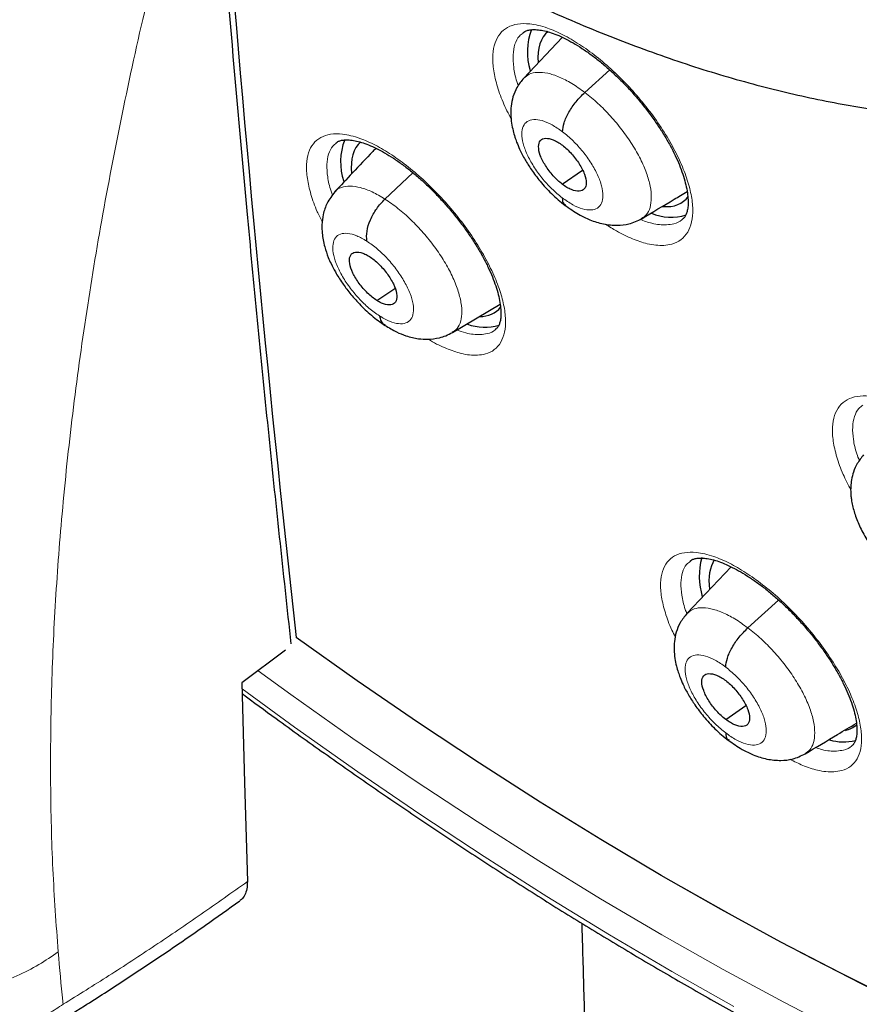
# Model space of a CAD drawing. Header units: millimetres. Extents: x 8 to 2230, y 12 to 2204.
# Tile 117 of 162: x 2052 to 2063, y 809 to 823. Entities that reach past the tile are written whole.
import ezdxf

# ---------------------------------------------------------------- set-up
doc = ezdxf.new("R2010")
doc.units = ezdxf.units.MM

msp = doc.modelspace()

# ---------------------------------------------------------------- linework, layer by layer
at = {"color": 7, "linetype": 'Continuous', "lineweight": 30}
for p, q in [((2059.081, 822.576), (2058.548, 822.012)), ((2059.393, 821.814), (2059.737, 822.126)), ((2056.625, 820.336), (2057.013, 820.7)), ((2059.08, 820.542), (2059.359, 820.736)), ((2056.513, 818.93), (2056.762, 819.097)), ((2057.561, 818.488), (2058.22, 818.882)), ((2061.418, 815.242), (2060.807, 814.596)), ((2061.651, 814.396), (2062.076, 814.781)), ((2055.247, 814.086), (2054.644, 813.636)), ((2061.343, 813.128), (2061.62, 813.321))]:
    msp.add_line(p, q, dxfattribs=at)
at = {"color": 7, "linetype": 'Continuous', "lineweight": 30, "flags": 128}
for points in [[(2064.556, 808.83), (2063.746, 809.211), (2062.93, 809.616), (2062.108, 810.044), (2061.281, 810.495), (2060.45, 810.968), (2059.614, 811.464), (2058.775, 811.982), (2057.933, 812.521), (2057.089, 813.081), (2056.242, 813.662), (2055.395, 814.264)], [(2054.644, 813.636), (2054.682, 812.255), (2054.72, 810.881)]]:
    msp.add_lwpolyline(points, dxfattribs=at)
at = {"color": 252, "linetype": 'Continuous', "lineweight": 0, "flags": 128}
for points in [[(2062.982, 808.779), (2062.147, 809.21), (2061.306, 809.665), (2060.461, 810.143), (2059.611, 810.644), (2058.758, 811.167), (2057.902, 811.712), (2057.043, 812.278), (2056.182, 812.866), (2055.32, 813.475), (2054.872, 813.8)], [(2054.647, 813.551), (2055.374, 813.022), (2056.25, 812.403), (2057.124, 811.806), (2057.997, 811.23), (2058.867, 810.676), (2059.734, 810.145), (2060.598, 809.636), (2061.457, 809.151)], [(2060.735, 810.808), (2061.571, 810.336), (2062.402, 809.886), (2063.227, 809.46), (2064.047, 809.057)]]:
    msp.add_lwpolyline(points, dxfattribs=at)
at = {"color": 7, "linetype": 'Continuous', "lineweight": 30}
for centre, radius, start, end in [((2388.301, 851.134), 334.942, 184.45107, 186.31984), ((2059.486, 822.374), 0.889, 159.4396, 196.9228), ((2056.878, 820.85), 0.867, 159.2122, 198.1679), ((2060.589, 820.782), 0.698, 246.7572, 287.3176), ((2058.007, 819.232), 0.672, 249.0828, 287.1855), ((2061.951, 815.111), 0.974, 164.6219, 196.8982), ((2062.977, 813.492), 0.676, 253.1709, 283.9125)]:
    msp.add_arc(centre, radius, start, end, dxfattribs=at)
for centre, major_axis, ratio, start_param, end_param in [((2059.825, 821.484), (-0.938, 1.177), 0.456569, 0.007795, 0.585945), ((2057.238, 819.961), (-0.937, 1.176), 0.457363, 0.025278, 0.594546), ((2059.825, 821.484), (-0.938, 1.177), 0.456569, 2.73367, 3.270886), ((2057.238, 819.961), (-0.937, 1.176), 0.457363, 2.791755, 3.247856), ((2062.199, 814.229), (-0.943, 1.187), 0.456545, 0.151882, 0.634335), ((2062.199, 814.229), (-0.943, 1.187), 0.456545, 2.920953, 3.169892)]:
    msp.add_ellipse(centre, major_axis=major_axis, ratio=ratio, start_param=start_param, end_param=end_param, dxfattribs=at)
for points, knots in [([(2091.276, 812.468), (2091.352, 812.528), (2091.502, 812.645), (2091.705, 812.812), (2091.885, 812.965), (2092.042, 813.104), (2092.188, 813.238), (2092.321, 813.363), (2092.441, 813.48), (2092.551, 813.59), (2092.662, 813.704), (2092.779, 813.827), (2092.894, 813.952), (2093.001, 814.072), (2093.099, 814.184), (2093.186, 814.287), (2093.287, 814.409), (2093.4, 814.548), (2093.526, 814.711), (2093.649, 814.875), (2093.771, 815.044), (2093.892, 815.217), (2094.011, 815.395), (2094.127, 815.575), (2094.24, 815.757), (2094.349, 815.941), (2094.46, 816.134), (2094.574, 816.343), (2094.696, 816.575), (2094.824, 816.835), (2094.97, 817.145), (2095.122, 817.496), (2095.273, 817.872), (2095.406, 818.233), (2095.521, 818.574), (2095.62, 818.888), (2095.686, 819.115), (2095.729, 819.269), (2095.757, 819.368), (2095.789, 819.488), (2095.825, 819.631), (2095.91, 819.976), (2096.028, 820.513), (2096.139, 821.146), (2096.215, 821.669), (2096.266, 822.082), (2096.308, 822.485), (2096.342, 822.879), (2096.367, 823.258), (2096.386, 823.613), (2096.398, 823.936), (2096.406, 824.224), (2096.409, 824.477), (2096.411, 824.692), (2096.41, 824.87), (2096.409, 824.998), (2096.408, 825.083), (2096.408, 825.142), (2096.406, 825.211), (2096.405, 825.304), (2096.402, 825.428), (2096.398, 825.582), (2096.392, 825.76), (2096.381, 826.036), (2096.362, 826.412), (2096.329, 826.899), (2096.286, 827.425), (2096.23, 827.991), (2096.16, 828.586), (2096.064, 829.307), (2095.935, 830.135), (2095.767, 831.063), (2095.589, 831.937), (2095.406, 832.757), (2095.22, 833.522), (2095.028, 834.264), (2094.83, 834.982), (2094.625, 835.685), (2094.371, 836.513), (2094.055, 837.486), (2093.661, 838.619), (2093.227, 839.789), (2092.752, 840.996), (2092.273, 842.149), (2091.796, 843.24), (2091.33, 844.265), (2090.836, 845.308), (2090.322, 846.354), (2089.749, 847.478), (2089.121, 848.665), (2088.436, 849.908), (2087.749, 851.11), (2087.062, 852.269), (2086.426, 853.31), (2085.843, 854.237), (2085.315, 855.058), (2084.778, 855.874), (2084.22, 856.705), (2083.615, 857.586), (2082.957, 858.521), (2082.243, 859.509), (2081.485, 860.532), (2080.682, 861.588), (2079.831, 862.676), (2079.035, 863.665), (2078.304, 864.552), (2077.649, 865.331), (2076.971, 866.121), (2076.271, 866.92), (2075.557, 867.717), (2074.843, 868.497), (2074.085, 869.308), (2073.293, 870.136), (2072.472, 870.973), (2071.689, 871.753), (2070.946, 872.476), (2070.244, 873.145), (2069.584, 873.761), (2069.039, 874.26), (2068.599, 874.657), (2068.26, 874.959), (2067.949, 875.234), (2067.674, 875.475), (2067.46, 875.661), (2067.3, 875.799), (2067.182, 875.9), (2067.058, 876.007), (2066.905, 876.138), (2066.708, 876.305), (2066.474, 876.502), (2066.207, 876.726), (2065.908, 876.973), (2065.577, 877.245), (2065.229, 877.528), (2064.878, 877.81), (2064.389, 878.198), (2063.775, 878.676), (2063.072, 879.211), (2062.437, 879.682), (2061.852, 880.108), (2061.265, 880.526), (2060.651, 880.955), (2059.998, 881.399), (2059.309, 881.857), (2058.593, 882.318), (2057.876, 882.767), (2057.181, 883.187), (2056.717, 883.462), (2056.485, 883.594), (2056.471, 883.602)], [0, 0, 0, 0, 0.0042077, 0.0082656, 0.0121942, 0.0159248, 0.0192828, 0.0222635, 0.025087, 0.0274445, 0.0301951, 0.0333074, 0.0363414, 0.0391559, 0.0417511, 0.0441273, 0.0462845, 0.0500415, 0.0536049, 0.057244, 0.060959, 0.0647457, 0.0685605, 0.0723922, 0.0762278, 0.0800446, 0.0838669, 0.0880517, 0.0927157, 0.0978595, 0.1034175, 0.1108565, 0.1178811, 0.1244908, 0.1306551, 0.136254, 0.141145, 0.1425561, 0.1442438, 0.1463224, 0.1487919, 0.151607, 0.164055, 0.1758629, 0.1825868, 0.189083, 0.1953511, 0.2013911, 0.2071965, 0.2125514, 0.217349, 0.2215892, 0.2252718, 0.2283967, 0.2309638, 0.232973, 0.2338958, 0.2346271, 0.2355301, 0.2368686, 0.2386424, 0.2408517, 0.2434653, 0.2462327, 0.2525492, 0.25933, 0.266575, 0.274284, 0.28244, 0.2906031, 0.303052, 0.3150371, 0.3265577, 0.3364509, 0.3459731, 0.3551243, 0.3639047, 0.3723252, 0.3807252, 0.3938239, 0.4072503, 0.4210066, 0.4350949, 0.4495177, 0.4610865, 0.4728647, 0.4848539, 0.4969042, 0.50868, 0.5232519, 0.5373587, 0.5509994, 0.5641721, 0.5768748, 0.586525, 0.5958834, 0.6050539, 0.614582, 0.6245464, 0.6355915, 0.6471277, 0.6591551, 0.6716742, 0.6846853, 0.6981888, 0.707561, 0.7171571, 0.7269774, 0.7370222, 0.7472853, 0.7573912, 0.7671239, 0.7789713, 0.7902141, 0.8008515, 0.8108829, 0.8203077, 0.8291254, 0.8373355, 0.8420902, 0.8466142, 0.8507949, 0.8544312, 0.8575189, 0.8592433, 0.8607325, 0.8621693, 0.8641563, 0.8667408, 0.8699231, 0.8733271, 0.8772235, 0.8816128, 0.8862861, 0.890855, 0.8953109, 0.9053658, 0.9147908, 0.9226729, 0.9300628, 0.9375455, 0.9454494, 0.9539496, 0.9628899, 0.9722711, 0.9818121, 0.9908807, 0.9994521, 1, 1, 1, 1]), ([(2048.207, 876.227), (2048.32, 876.162), (2048.646, 875.972), (2049.188, 875.649), (2049.833, 875.253), (2050.481, 874.844), (2051.13, 874.422), (2051.781, 873.987), (2052.433, 873.54), (2053.086, 873.081), (2053.74, 872.61), (2054.394, 872.127), (2055.048, 871.633), (2055.702, 871.127), (2056.356, 870.61), (2057.008, 870.082), (2057.66, 869.543), (2058.311, 868.993), (2058.96, 868.433), (2059.608, 867.863), (2060.253, 867.283), (2060.896, 866.694), (2061.537, 866.095), (2062.175, 865.487), (2062.81, 864.87), (2063.441, 864.244), (2064.069, 863.61), (2064.693, 862.967), (2065.312, 862.317), (2065.928, 861.659), (2066.539, 860.993), (2067.145, 860.321), (2067.746, 859.642), (2068.341, 858.956), (2068.931, 858.264), (2069.515, 857.565), (2070.093, 856.862), (2070.665, 856.152), (2071.23, 855.438), (2071.788, 854.718), (2072.34, 853.995), (2072.884, 853.266), (2073.42, 852.534), (2073.949, 851.799), (2074.471, 851.059), (2074.984, 850.317), (2075.488, 849.572), (2075.985, 848.825), (2076.472, 848.075), (2076.951, 847.324), (2077.42, 846.571), (2077.881, 845.816), (2078.331, 845.061), (2078.773, 844.305), (2079.204, 843.549), (2079.625, 842.793), (2080.036, 842.037), (2080.437, 841.282), (2080.827, 840.528), (2081.207, 839.775), (2081.576, 839.023), (2081.933, 838.274), (2082.28, 837.526), (2082.616, 836.781), (2082.94, 836.039), (2083.252, 835.3), (2083.553, 834.564), (2083.843, 833.832), (2084.12, 833.104), (2084.385, 832.381), (2084.639, 831.662), (2084.88, 830.947), (2085.109, 830.238), (2085.325, 829.535), (2085.53, 828.837), (2085.721, 828.145), (2085.9, 827.46), (2086.067, 826.781), (2086.221, 826.11), (2086.362, 825.445), (2086.49, 824.788), (2086.605, 824.139), (2086.708, 823.497), (2086.798, 822.864), (2086.874, 822.24), (2086.938, 821.624), (2086.989, 821.018), (2087.027, 820.42), (2087.052, 819.832), (2087.064, 819.254), (2087.064, 818.686), (2087.05, 818.128), (2087.024, 817.581), (2086.984, 817.044), (2086.932, 816.518), (2086.867, 816.004), (2086.79, 815.5), (2086.699, 815.008), (2086.597, 814.527), (2086.481, 814.058), (2086.353, 813.601), (2086.213, 813.156), (2086.06, 812.723), (2085.895, 812.303), (2085.717, 811.895), (2085.527, 811.499), (2085.325, 811.116), (2085.11, 810.746), (2084.884, 810.389), (2084.645, 810.045), (2084.394, 809.715), (2084.13, 809.397), (2083.856, 809.093), (2083.568, 808.804), (2083.361, 808.608), (2083.248, 808.512), (2083.237, 808.504)], [0, 0, 0, 0, 0.004666, 0.013525, 0.022386, 0.031248, 0.040111, 0.048976, 0.057841, 0.066707, 0.075574, 0.084443, 0.093312, 0.102182, 0.111052, 0.119924, 0.128796, 0.137669, 0.146543, 0.155417, 0.164292, 0.173167, 0.182043, 0.19092, 0.199797, 0.208674, 0.217552, 0.22643, 0.235308, 0.244187, 0.253065, 0.261944, 0.270824, 0.279703, 0.288583, 0.297462, 0.306342, 0.315222, 0.324102, 0.332981, 0.341861, 0.350741, 0.35962, 0.3685, 0.377379, 0.386258, 0.395137, 0.404015, 0.412893, 0.421771, 0.430649, 0.439526, 0.448402, 0.457279, 0.466154, 0.47503, 0.483904, 0.492778, 0.501652, 0.510525, 0.519397, 0.528268, 0.537138, 0.546008, 0.554877, 0.563745, 0.572611, 0.581477, 0.590342, 0.599206, 0.608069, 0.61693, 0.62579, 0.634649, 0.643507, 0.652364, 0.661219, 0.670073, 0.678925, 0.687776, 0.696626, 0.705475, 0.714322, 0.723168, 0.732013, 0.740858, 0.749701, 0.758543, 0.767386, 0.776228, 0.78507, 0.793912, 0.802755, 0.8116, 0.820446, 0.829295, 0.838147, 0.847003, 0.855864, 0.864731, 0.873605, 0.882487, 0.891378, 0.90028, 0.909194, 0.918121, 0.927061, 0.936017, 0.944988, 0.953975, 0.962977, 0.971994, 0.981025, 0.990068, 0.99912, 1, 1, 1, 1]), ([(2047.973, 809.874), (2048.003, 810.327), (2048.062, 811.232), (2048.22, 812.642), (2048.429, 814.09), (2048.693, 815.576), (2049.011, 817.096), (2049.374, 818.62), (2049.779, 820.142), (2050.222, 821.662), (2050.713, 823.207), (2051.245, 824.775), (2051.638, 825.837), (2051.834, 826.367)], [0, 0, 0, 0, 0.093412, 0.186868, 0.280295, 0.373737, 0.467128, 0.560377, 0.64822, 0.736091, 0.824087, 0.912127, 1, 1, 1, 1]), ([(2054.278, 825.564), (2054.309, 825.542), (2054.506, 825.406), (2054.867, 825.167), (2055.362, 824.849), (2055.855, 824.544), (2056.348, 824.252), (2056.839, 823.973), (2057.328, 823.708), (2057.816, 823.456), (2058.301, 823.218), (2058.783, 822.994), (2059.262, 822.785), (2059.738, 822.59), (2060.211, 822.41), (2060.68, 822.244), (2061.145, 822.094), (2061.605, 821.96), (2062.06, 821.84), (2062.51, 821.737), (2062.955, 821.649), (2063.394, 821.578), (2063.826, 821.523), (2064.252, 821.485), (2064.67, 821.463), (2065.08, 821.457), (2065.483, 821.468), (2065.876, 821.496), (2066.261, 821.54), (2066.636, 821.601), (2067, 821.678), (2067.355, 821.771), (2067.699, 821.88), (2068.031, 822.004), (2068.353, 822.144), (2068.663, 822.298), (2068.962, 822.467), (2069.248, 822.652), (2069.443, 822.788), (2069.54, 822.866), (2069.549, 822.873)], [0, 0, 0, 0, 0.005284, 0.033166, 0.061067, 0.088989, 0.116932, 0.144897, 0.172885, 0.200896, 0.228931, 0.256989, 0.28507, 0.313174, 0.341297, 0.369439, 0.397596, 0.425762, 0.453931, 0.482094, 0.51024, 0.538356, 0.566429, 0.594441, 0.622374, 0.65021, 0.677926, 0.705503, 0.732923, 0.760169, 0.78723, 0.814097, 0.84077, 0.867254, 0.893559, 0.919702, 0.945706, 0.971598, 0.997409, 1, 1, 1, 1]), ([(2054.294, 825.08), (2054.36, 824.259), (2054.491, 822.616), (2054.728, 819.971), (2055, 817.152), (2055.215, 815.163), (2055.323, 814.173)], [0, 0, 0, 0, 0.223343, 0.446693, 0.724658, 1, 1, 1, 1]), ([(2058.536, 822.639), (2058.544, 822.645), (2058.562, 822.66), (2058.602, 822.674), (2058.657, 822.684), (2058.727, 822.684), (2058.81, 822.673), (2058.902, 822.649), (2059.004, 822.613), (2059.114, 822.563), (2059.23, 822.501), (2059.353, 822.425), (2059.48, 822.337), (2059.608, 822.238), (2059.736, 822.128), (2059.862, 822.01), (2059.985, 821.885), (2060.103, 821.753), (2060.216, 821.616), (2060.324, 821.473), (2060.423, 821.329), (2060.514, 821.185), (2060.593, 821.044), (2060.661, 820.907), (2060.716, 820.776), (2060.761, 820.65), (2060.793, 820.531), (2060.815, 820.421), (2060.824, 820.324), (2060.823, 820.242), (2060.813, 820.175), (2060.797, 820.126), (2060.775, 820.088), (2060.76, 820.067), (2060.746, 820.058), (2060.744, 820.057)], [0, 0, 0, 0, 0.028217, 0.0605, 0.090459, 0.12237, 0.153014, 0.183149, 0.212909, 0.243047, 0.273784, 0.305013, 0.336586, 0.368344, 0.400124, 0.431755, 0.463033, 0.494531, 0.526405, 0.558516, 0.590682, 0.622661, 0.654273, 0.685367, 0.716106, 0.747142, 0.778395, 0.80957, 0.840358, 0.870551, 0.90011, 0.929369, 0.959729, 0.994642, 1, 1, 1, 1]), ([(2058.547, 822.012), (2058.513, 821.97), (2058.449, 821.892), (2058.396, 821.757), (2058.37, 821.63), (2058.365, 821.507), (2058.376, 821.393), (2058.397, 821.288), (2058.422, 821.2), (2058.452, 821.115), (2058.495, 821.012), (2058.562, 820.883), (2058.657, 820.734), (2058.778, 820.573), (2058.905, 820.434), (2059.023, 820.324), (2059.087, 820.273), (2059.12, 820.247)], [0, 0, 0, 0, 0.083142, 0.157461, 0.223049, 0.280239, 0.344501, 0.398011, 0.442217, 0.479123, 0.532771, 0.611661, 0.68738, 0.777295, 0.881319, 0.938772, 1, 1, 1, 1]), ([(2059.084, 821.269), (2059.088, 821.309), (2059.098, 821.388), (2059.168, 821.538), (2059.269, 821.69), (2059.352, 821.772), (2059.393, 821.814)], [0, 0, 0, 0, 0.251289, 0.500729, 0.749426, 1, 1, 1, 1]), ([(2055.952, 821.116), (2055.958, 821.121), (2055.974, 821.134), (2056.01, 821.148), (2056.062, 821.157), (2056.128, 821.158), (2056.209, 821.147), (2056.299, 821.124), (2056.398, 821.088), (2056.506, 821.039), (2056.621, 820.978), (2056.742, 820.903), (2056.868, 820.816), (2056.995, 820.717), (2057.123, 820.608), (2057.249, 820.49), (2057.372, 820.365), (2057.49, 820.234), (2057.604, 820.097), (2057.713, 819.955), (2057.814, 819.811), (2057.906, 819.667), (2057.987, 819.526), (2058.056, 819.389), (2058.114, 819.257), (2058.161, 819.131), (2058.196, 819.012), (2058.219, 818.902), (2058.231, 818.804), (2058.232, 818.72), (2058.224, 818.653), (2058.21, 818.603), (2058.191, 818.566), (2058.175, 818.544), (2058.161, 818.536), (2058.158, 818.533)], [0, 0, 0, 0, 0.025505, 0.057839, 0.087728, 0.119583, 0.150102, 0.180131, 0.209775, 0.239774, 0.2704, 0.301542, 0.333051, 0.364765, 0.396518, 0.428144, 0.459394, 0.490819, 0.522633, 0.554704, 0.58686, 0.618852, 0.650496, 0.681635, 0.712329, 0.743314, 0.774537, 0.805708, 0.836504, 0.866692, 0.89619, 0.925244, 0.954944, 0.988864, 1, 1, 1, 1]), ([(2059.08, 820.542), (2059.059, 820.559), (2059.016, 820.594), (2058.933, 820.679), (2058.843, 820.799), (2058.768, 820.944), (2058.744, 821.069), (2058.769, 821.155), (2058.844, 821.187), (2058.935, 821.168), (2059.018, 821.127), (2059.061, 821.097), (2059.083, 821.081)], [0, 0, 0, 0, 0.062836, 0.125532, 0.250815, 0.375524, 0.50001, 0.624487, 0.749188, 0.874471, 0.937166, 1, 1, 1, 1]), ([(2059.083, 821.081), (2059.104, 821.064), (2059.147, 821.029), (2059.23, 820.943), (2059.32, 820.824), (2059.395, 820.678), (2059.419, 820.554), (2059.394, 820.468), (2059.319, 820.436), (2059.228, 820.455), (2059.145, 820.495), (2059.102, 820.526), (2059.08, 820.542)], [0, 0, 0, 0, 0.062836, 0.125531, 0.250814, 0.375523, 0.500009, 0.624486, 0.749188, 0.874471, 0.937166, 1, 1, 1, 1]), ([(2056.5, 821.04), (2056.486, 821.025), (2056.377, 820.909), (2056.184, 820.707), (2056.011, 820.524), (2055.929, 820.437)], [0, 0, 0, 0, 0.07096, 0.559491, 1, 1, 1, 1]), ([(2055.933, 820.436), (2055.894, 820.386), (2055.82, 820.292), (2055.768, 820.131), (2055.75, 819.988), (2055.755, 819.839), (2055.783, 819.69), (2055.831, 819.547), (2055.883, 819.43), (2055.944, 819.313), (2056.03, 819.176), (2056.142, 819.026), (2056.276, 818.873), (2056.411, 818.746), (2056.532, 818.648), (2056.597, 818.606), (2056.63, 818.584)], [0, 0, 0, 0, 0.093201, 0.173787, 0.241826, 0.298175, 0.388322, 0.459714, 0.501229, 0.559298, 0.637699, 0.710073, 0.794336, 0.890697, 0.943656, 1, 1, 1, 1]), ([(2060.18, 820.064), (2060.331, 820.154), (2060.542, 820.281), (2060.749, 820.405), (2060.809, 820.441)], [0, 0, 0, 0, 0.709928, 1, 1, 1, 1]), ([(2056.374, 819.753), (2056.372, 819.798), (2056.367, 819.886), (2056.418, 820.048), (2056.506, 820.209), (2056.585, 820.294), (2056.625, 820.336)], [0, 0, 0, 0, 0.251718, 0.50092, 0.749289, 1, 1, 1, 1]), ([(2059.08, 820.354), (2059.082, 820.319), (2059.086, 820.273), (2059.118, 820.259), (2059.126, 820.255)], [0, 0, 0, 0, 0.746848, 1, 1, 1, 1]), ([(2059.117, 820.253), (2059.18, 820.208), (2059.293, 820.127), (2059.474, 820.041), (2059.642, 819.987), (2059.834, 819.967), (2060.019, 819.987), (2060.124, 820.037), (2060.183, 820.065)], [0, 0, 0, 0, 0.184527, 0.333805, 0.512496, 0.681134, 0.821299, 1, 1, 1, 1]), ([(2056.513, 818.93), (2056.491, 818.945), (2056.449, 818.975), (2056.363, 819.052), (2056.265, 819.166), (2056.174, 819.313), (2056.129, 819.448), (2056.134, 819.551), (2056.19, 819.604), (2056.27, 819.604), (2056.347, 819.578), (2056.389, 819.553), (2056.41, 819.54)], [0, 0, 0, 0, 0.062835, 0.125528, 0.250809, 0.375517, 0.500001, 0.624484, 0.749192, 0.874472, 0.937165, 1, 1, 1, 1]), ([(2056.41, 819.54), (2056.431, 819.526), (2056.474, 819.496), (2056.56, 819.419), (2056.658, 819.305), (2056.749, 819.158), (2056.794, 819.023), (2056.789, 818.919), (2056.732, 818.866), (2056.653, 818.867), (2056.576, 818.893), (2056.534, 818.918), (2056.513, 818.93)], [0, 0, 0, 0, 0.062835, 0.125528, 0.250808, 0.375516, 0.5, 0.624483, 0.749191, 0.874472, 0.937165, 1, 1, 1, 1]), ([(2056.549, 818.718), (2056.559, 818.678), (2056.574, 818.621), (2056.617, 818.599), (2056.63, 818.593)], [0, 0, 0, 0, 0.685277, 1, 1, 1, 1]), ([(2056.626, 818.586), (2056.679, 818.554), (2056.774, 818.497), (2056.9, 818.446), (2057.001, 818.417), (2057.105, 818.398), (2057.232, 818.391), (2057.359, 818.407), (2057.474, 818.442), (2057.532, 818.473), (2057.562, 818.489)], [0, 0, 0, 0, 0.176733, 0.312318, 0.405245, 0.488856, 0.614706, 0.784742, 0.886792, 1, 1, 1, 1]), ([(2063.253, 816.792), (2063.222, 816.754), (2063.164, 816.683), (2063.112, 816.563), (2063.084, 816.455), (2063.073, 816.357), (2063.073, 816.276), (2063.079, 816.208), (2063.092, 816.113), (2063.125, 815.982), (2063.181, 815.838), (2063.242, 815.715), (2063.302, 815.611), (2063.381, 815.493), (2063.488, 815.356), (2063.628, 815.205), (2063.77, 815.079), (2063.9, 814.982), (2064.009, 814.913), (2064.125, 814.85), (2064.202, 814.822), (2064.241, 814.807)], [0, 0, 0, 0, 0.065753, 0.121682, 0.167992, 0.204978, 0.240364, 0.263259, 0.285333, 0.355029, 0.430616, 0.470714, 0.51412, 0.56688, 0.629974, 0.703949, 0.789627, 0.837192, 0.887996, 0.942176, 1, 1, 1, 1]), ([(2060.851, 815.322), (2060.858, 815.327), (2060.873, 815.34), (2060.908, 815.353), (2060.96, 815.363), (2061.027, 815.365), (2061.107, 815.355), (2061.198, 815.332), (2061.298, 815.298), (2061.406, 815.25), (2061.522, 815.19), (2061.644, 815.116), (2061.771, 815.03), (2061.9, 814.933), (2062.029, 814.825), (2062.157, 814.709), (2062.281, 814.586), (2062.401, 814.456), (2062.517, 814.32), (2062.627, 814.18), (2062.73, 814.037), (2062.823, 813.894), (2062.906, 813.754), (2062.977, 813.618), (2063.037, 813.487), (2063.085, 813.361), (2063.122, 813.243), (2063.146, 813.133), (2063.159, 813.035), (2063.161, 812.952), (2063.154, 812.885), (2063.141, 812.835), (2063.122, 812.798), (2063.106, 812.776), (2063.092, 812.767), (2063.089, 812.764)], [0, 0, 0, 0, 0.02443, 0.056677, 0.086519, 0.118316, 0.148803, 0.17881, 0.208434, 0.238417, 0.26903, 0.300162, 0.331663, 0.363371, 0.395123, 0.426751, 0.458006, 0.489435, 0.521254, 0.553332, 0.585498, 0.617503, 0.649163, 0.680321, 0.711026, 0.742021, 0.773251, 0.804425, 0.835222, 0.86541, 0.894907, 0.923964, 0.953655, 0.987604, 1, 1, 1, 1]), ([(2060.806, 814.595), (2060.773, 814.554), (2060.709, 814.476), (2060.656, 814.341), (2060.631, 814.215), (2060.626, 814.092), (2060.637, 813.978), (2060.658, 813.873), (2060.684, 813.785), (2060.714, 813.7), (2060.758, 813.597), (2060.825, 813.469), (2060.92, 813.32), (2061.041, 813.16), (2061.168, 813.021), (2061.286, 812.911), (2061.35, 812.861), (2061.383, 812.835)], [0, 0, 0, 0, 0.082882, 0.157051, 0.222599, 0.279859, 0.344366, 0.398087, 0.442386, 0.479301, 0.532965, 0.611842, 0.687534, 0.77741, 0.881381, 0.938804, 1, 1, 1, 1]), ([(2061.343, 813.853), (2061.348, 813.893), (2061.357, 813.972), (2061.426, 814.121), (2061.527, 814.273), (2061.61, 814.355), (2061.651, 814.396)], [0, 0, 0, 0, 0.251436, 0.500808, 0.749386, 1, 1, 1, 1]), ([(2061.343, 813.128), (2061.321, 813.145), (2061.278, 813.18), (2061.196, 813.265), (2061.105, 813.385), (2061.03, 813.53), (2061.005, 813.654), (2061.03, 813.74), (2061.105, 813.771), (2061.196, 813.752), (2061.278, 813.712), (2061.322, 813.681), (2061.343, 813.666)], [0, 0, 0, 0, 0.062836, 0.125531, 0.250813, 0.375524, 0.500012, 0.624489, 0.749191, 0.874473, 0.937166, 1, 1, 1, 1]), ([(2061.343, 813.666), (2061.365, 813.648), (2061.408, 813.613), (2061.491, 813.528), (2061.581, 813.409), (2061.656, 813.264), (2061.681, 813.14), (2061.656, 813.054), (2061.581, 813.022), (2061.49, 813.041), (2061.408, 813.082), (2061.365, 813.113), (2061.343, 813.128)], [0, 0, 0, 0, 0.062836, 0.12553, 0.250811, 0.375523, 0.500011, 0.624488, 0.74919, 0.874472, 0.937166, 1, 1, 1, 1]), ([(2054.648, 813.485), (2054.805, 813.369), (2055.184, 813.089), (2055.786, 812.659), (2056.454, 812.191), (2057.122, 811.736), (2057.788, 811.293), (2058.454, 810.863), (2059.118, 810.445), (2059.78, 810.041), (2060.44, 809.649), (2061.099, 809.27), (2061.755, 808.905), (2062.408, 808.553), (2063.058, 808.215), (2063.705, 807.891), (2064.349, 807.58), (2064.989, 807.284), (2065.626, 807.002), (2066.258, 806.734), (2066.886, 806.48), (2067.509, 806.241), (2068.128, 806.016), (2068.741, 805.806), (2069.349, 805.611), (2069.952, 805.431), (2070.549, 805.266), (2071.14, 805.116), (2071.724, 804.981), (2072.302, 804.861), (2072.874, 804.757), (2073.439, 804.668), (2073.996, 804.594), (2074.546, 804.536), (2075.089, 804.493), (2075.623, 804.466), (2076.15, 804.454), (2076.668, 804.458), (2077.177, 804.477), (2077.678, 804.512), (2078.17, 804.563), (2078.652, 804.628), (2079.125, 804.71), (2079.589, 804.807), (2080.042, 804.919), (2080.486, 805.046), (2080.919, 805.189), (2081.341, 805.346), (2081.753, 805.519), (2082.154, 805.706), (2082.544, 805.908), (2082.923, 806.126), (2083.251, 806.33), (2083.448, 806.468), (2083.527, 806.523)], [0, 0, 0, 0, 0.013688, 0.033193, 0.0527, 0.072209, 0.09172, 0.111233, 0.130749, 0.150267, 0.169787, 0.18931, 0.208836, 0.228364, 0.247895, 0.267429, 0.286965, 0.306505, 0.326047, 0.345592, 0.365139, 0.384689, 0.404241, 0.423795, 0.443351, 0.462908, 0.482467, 0.502025, 0.521584, 0.541141, 0.560696, 0.580247, 0.599795, 0.619336, 0.638871, 0.658396, 0.67791, 0.697411, 0.716898, 0.736368, 0.755818, 0.775247, 0.794653, 0.814033, 0.833388, 0.852714, 0.872012, 0.891282, 0.910525, 0.929741, 0.948932, 0.968102, 0.987254, 1, 1, 1, 1]), ([(2062.444, 812.651), (2062.594, 812.741), (2062.832, 812.884), (2063.066, 813.023), (2063.152, 813.075)], [0, 0, 0, 0, 0.629947, 1, 1, 1, 1]), ([(2061.343, 812.94), (2061.346, 812.906), (2061.35, 812.86), (2061.381, 812.846), (2061.389, 812.843)], [0, 0, 0, 0, 0.7501317, 1, 1, 1, 1]), ([(2061.381, 812.841), (2061.443, 812.796), (2061.556, 812.714), (2061.737, 812.629), (2061.906, 812.574), (2062.099, 812.554), (2062.283, 812.574), (2062.388, 812.624), (2062.447, 812.653)], [0, 0, 0, 0, 0.184426, 0.333759, 0.51308, 0.682027, 0.82192, 1, 1, 1, 1]), ([(2054.72, 810.881), (2054.719, 810.846), (2054.717, 810.776), (2054.687, 810.694), (2054.653, 810.64), (2054.623, 810.622), (2054.615, 810.618)], [0, 0, 0, 0, 0.298366, 0.59673, 0.895105, 1, 1, 1, 1]), ([(2051.998, 808.87), (2052.153, 808.966), (2052.494, 809.177), (2053.022, 809.517), (2053.58, 809.889), (2054.112, 810.255), (2054.457, 810.502), (2054.617, 810.616)], [0, 0, 0, 0, 0.1785029, 0.3916341, 0.6047117, 0.8177381, 1, 1, 1, 1]), ([(2059.349, 810.306), (2059.352, 810.224), (2059.359, 809.978), (2059.371, 809.567), (2059.386, 809.065), (2059.401, 808.545), (2059.416, 807.998), (2059.429, 807.54), (2059.439, 807.198), (2059.445, 806.996), (2059.449, 806.837), (2059.453, 806.718), (2059.456, 806.597), (2059.46, 806.443), (2059.466, 806.226), (2059.474, 805.957), (2059.483, 805.636), (2059.494, 805.225), (2059.508, 804.726), (2059.524, 804.142), (2059.537, 803.655), (2059.547, 803.277), (2059.554, 803.023), (2059.56, 802.765), (2059.567, 802.518), (2059.573, 802.297), (2059.578, 802.117), (2059.581, 801.976), (2059.585, 801.843), (2059.589, 801.69), (2059.594, 801.495), (2059.6, 801.26), (2059.607, 800.991), (2059.616, 800.641), (2059.626, 800.231), (2059.638, 799.777), (2059.649, 799.344), (2059.659, 798.933), (2059.669, 798.553), (2059.677, 798.213), (2059.684, 797.936), (2059.689, 797.711), (2059.694, 797.511), (2059.7, 797.288), (2059.706, 797.028), (2059.713, 796.739), (2059.72, 796.433), (2059.728, 796.086), (2059.738, 795.701), (2059.748, 795.277), (2059.757, 794.854), (2059.767, 794.434), (2059.777, 794.02), (2059.785, 793.655), (2059.792, 793.353), (2059.797, 793.122), (2059.802, 792.913), (2059.806, 792.703), (2059.812, 792.472), (2059.818, 792.198), (2059.825, 791.875), (2059.833, 791.495), (2059.842, 791.074), (2059.852, 790.609), (2059.861, 790.183), (2059.869, 789.817), (2059.875, 789.537), (2059.88, 789.288), (2059.885, 789.077), (2059.888, 788.905), (2059.891, 788.76), (2059.894, 788.614), (2059.898, 788.439), (2059.902, 788.223), (2059.907, 787.976), (2059.912, 787.717), (2059.919, 787.384), (2059.927, 786.985), (2059.936, 786.543), (2059.944, 786.145), (2059.95, 785.795), (2059.956, 785.48), (2059.961, 785.233), (2059.965, 785.028), (2059.969, 784.839), (2059.973, 784.611), (2059.978, 784.358), (2059.982, 784.1), (2059.987, 783.848), (2059.992, 783.605), (2059.997, 783.29), (2060.004, 782.914), (2060.012, 782.485), (2060.018, 782.131), (2060.023, 781.846), (2060.027, 781.626), (2060.03, 781.43), (2060.033, 781.258), (2060.036, 781.111), (2060.038, 780.982), (2060.04, 780.853), (2060.043, 780.697), (2060.047, 780.491), (2060.051, 780.24), (2060.056, 779.918), (2060.062, 779.556), (2060.069, 779.154), (2060.075, 778.772), (2060.081, 778.412), (2060.086, 778.09), (2060.09, 777.824), (2060.094, 777.604), (2060.097, 777.411), (2060.1, 777.202), (2060.105, 776.906), (2060.111, 776.522), (2060.118, 776.061), (2060.125, 775.585), (2060.132, 775.106), (2060.139, 774.638), (2060.145, 774.168), (2060.152, 773.71), (2060.158, 773.271), (2060.164, 772.862), (2060.169, 772.509), (2060.173, 772.192), (2060.177, 771.906), (2060.181, 771.594), (2060.185, 771.297), (2060.189, 771.014), (2060.192, 770.755), (2060.196, 770.478), (2060.199, 770.19), (2060.203, 769.917), (2060.206, 769.689), (2060.208, 769.524), (2060.209, 769.406), (2060.21, 769.307), (2060.212, 769.155), (2060.215, 768.926), (2060.219, 768.614), (2060.223, 768.255), (2060.228, 767.861), (2060.233, 767.435), (2060.238, 766.986), (2060.243, 766.588), (2060.247, 766.247), (2060.25, 765.967), (2060.253, 765.681), (2060.256, 765.408), (2060.259, 765.166), (2060.261, 764.976), (2060.263, 764.811), (2060.265, 764.634), (2060.267, 764.409), (2060.27, 764.132), (2060.273, 763.811), (2060.277, 763.467), (2060.281, 763.121), (2060.284, 762.749), (2060.288, 762.355), (2060.292, 761.941), (2060.296, 761.557), (2060.299, 761.23), (2060.302, 760.964), (2060.304, 760.757), (2060.306, 760.576), (2060.307, 760.396), (2060.309, 760.192), (2060.312, 759.947), (2060.314, 759.659), (2060.317, 759.339), (2060.321, 758.93), (2060.325, 758.451), (2060.33, 757.908), (2060.334, 757.376), (2060.338, 756.9), (2060.342, 756.489), (2060.344, 756.153), (2060.347, 755.852), (2060.349, 755.553), (2060.352, 755.239), (2060.354, 754.887), (2060.357, 754.501), (2060.361, 754.071), (2060.364, 753.596), (2060.368, 753.116), (2060.371, 752.651), (2060.374, 752.218), (2060.377, 751.796), (2060.38, 751.384), (2060.382, 750.987), (2060.385, 750.616), (2060.387, 750.289), (2060.389, 750.013), (2060.39, 749.77), (2060.392, 749.532), (2060.393, 749.275), (2060.395, 748.99), (2060.397, 748.676), (2060.399, 748.33), (2060.401, 747.954), (2060.403, 747.551), (2060.406, 747.12), (2060.408, 746.666), (2060.411, 746.247), (2060.413, 745.89), (2060.414, 745.617), (2060.415, 745.394), (2060.416, 745.212), (2060.417, 745.041), (2060.418, 744.835), (2060.419, 744.571), (2060.421, 744.247), (2060.423, 743.888), (2060.425, 743.512), (2060.428, 742.759), (2060.432, 741.926), (2060.436, 741.027), (2060.438, 740.449), (2060.44, 740.001), (2060.441, 739.675), (2060.442, 739.469), (2060.443, 739.293), (2060.443, 739.147), (2060.444, 738.974), (2060.445, 738.744), (2060.446, 738.429), (2060.447, 738.056), (2060.449, 737.626), (2060.451, 737.142), (2060.452, 736.611), (2060.454, 736.035), (2060.456, 735.416), (2060.458, 734.886), (2060.459, 734.458), (2060.46, 734.161), (2060.46, 733.893), (2060.461, 733.669), (2060.462, 733.492), (2060.462, 733.358), (2060.462, 733.243), (2060.463, 733.12), (2060.463, 732.962), (2060.463, 732.767), (2060.464, 732.534), (2060.465, 732.267), (2060.466, 731.84), (2060.467, 731.277), (2060.469, 730.536), (2060.47, 729.765), (2060.472, 728.957), (2060.473, 728.161), (2060.474, 727.558), (2060.475, 727.157), (2060.475, 726.97), (2060.475, 726.813), (2060.475, 726.694), (2060.476, 726.606), (2060.476, 726.531), (2060.476, 726.437), (2060.476, 726.293), (2060.476, 726.091), (2060.477, 725.825), (2060.477, 725.501), (2060.477, 725.118), (2060.478, 724.676), (2060.478, 724.176), (2060.479, 723.818), (2060.479, 723.626), (2060.479, 723.62)], [0, 0, 0, 0, 0.002845, 0.0086, 0.014333, 0.020358, 0.026733, 0.033445, 0.036311, 0.038669, 0.040518, 0.041859, 0.042808, 0.044722, 0.047241, 0.050365, 0.054095, 0.058424, 0.064679, 0.071461, 0.078772, 0.08165, 0.084601, 0.087627, 0.090635, 0.09321, 0.095299, 0.096904, 0.098122, 0.099939, 0.102206, 0.104923, 0.10809, 0.111577, 0.117082, 0.122342, 0.127358, 0.13213, 0.136612, 0.140567, 0.143961, 0.146235, 0.148367, 0.150929, 0.153956, 0.157415, 0.16098, 0.164568, 0.169439, 0.174352, 0.179254, 0.184113, 0.188928, 0.193599, 0.196755, 0.19939, 0.201607, 0.203999, 0.206663, 0.209601, 0.213492, 0.217861, 0.222728, 0.228093, 0.233956, 0.237462, 0.240778, 0.243651, 0.24608, 0.248067, 0.24961, 0.25111, 0.253114, 0.255627, 0.258608, 0.261629, 0.264574, 0.27014, 0.275414, 0.279849, 0.283889, 0.287516, 0.29073, 0.292416, 0.294593, 0.297262, 0.300309, 0.303301, 0.306196, 0.308995, 0.311698, 0.317051, 0.321982, 0.326483, 0.329292, 0.331822, 0.334074, 0.336047, 0.337742, 0.339159, 0.340494, 0.34218, 0.344547, 0.347592, 0.350838, 0.355641, 0.36008, 0.364681, 0.368813, 0.372503, 0.375761, 0.378016, 0.380059, 0.382417, 0.385224, 0.390276, 0.395636, 0.401109, 0.406693, 0.412139, 0.417258, 0.42287, 0.427925, 0.432407, 0.436969, 0.440089, 0.443342, 0.446831, 0.450825, 0.453601, 0.456582, 0.459767, 0.463158, 0.466513, 0.469156, 0.471044, 0.472195, 0.473226, 0.474452, 0.477427, 0.481154, 0.485195, 0.489816, 0.494735, 0.4999, 0.505309, 0.508452, 0.511672, 0.514969, 0.518292, 0.521115, 0.523297, 0.524844, 0.526826, 0.52941, 0.532597, 0.536386, 0.540497, 0.54447, 0.548299, 0.553328, 0.558086, 0.562572, 0.566602, 0.569377, 0.571755, 0.573735, 0.575606, 0.577969, 0.580785, 0.584091, 0.587886, 0.59185, 0.598192, 0.604436, 0.610582, 0.616581, 0.620885, 0.624753, 0.628184, 0.63129, 0.635081, 0.63904, 0.643449, 0.648402, 0.653898, 0.65988, 0.664985, 0.669969, 0.674834, 0.679579, 0.684204, 0.688559, 0.692404, 0.695478, 0.698124, 0.700773, 0.703734, 0.707009, 0.710597, 0.714616, 0.718951, 0.723601, 0.728567, 0.733849, 0.739301, 0.743047, 0.746202, 0.748764, 0.750734, 0.752509, 0.754693, 0.75786, 0.761623, 0.765909, 0.770276, 0.774654, 0.791951, 0.799112, 0.805773, 0.811932, 0.814648, 0.817047, 0.819071, 0.82072, 0.822112, 0.82506, 0.828689, 0.833001, 0.837994, 0.843589, 0.849745, 0.856396, 0.863541, 0.87118, 0.87477, 0.878354, 0.881465, 0.884048, 0.886102, 0.887628, 0.888673, 0.890074, 0.891902, 0.894157, 0.896839, 0.899949, 0.90344, 0.911619, 0.919471, 0.929126, 0.938322, 0.9475, 0.956721, 0.959227, 0.961393, 0.963202, 0.964653, 0.965542, 0.966238, 0.967264, 0.968813, 0.971211, 0.974285, 0.978035, 0.982463, 0.987567, 0.993347, 0.999804, 1, 1, 1, 1])]:
    msp.add_open_spline(points, degree=3, knots=knots, dxfattribs=at)
at = {"color": 252, "linetype": 'Continuous', "lineweight": 0}
for points, knots in [([(2055.526, 883.511), (2056.515, 882.917), (2058.493, 881.729), (2061.5, 879.623), (2064.506, 877.298), (2067.493, 874.75), (2070.436, 872.005), (2073.312, 869.082), (2076.098, 866.005), (2078.773, 862.798), (2081.316, 859.485), (2083.707, 856.094), (2085.927, 852.649), (2087.959, 849.179), (2089.787, 845.711), (2091.396, 842.272), (2092.775, 838.887), (2093.911, 835.586), (2094.797, 832.392), (2095.425, 829.331), (2095.791, 826.427), (2095.891, 823.702), (2095.725, 821.179), (2095.294, 818.877), (2094.603, 816.811), (2093.649, 815.009), (2092.552, 813.55), (2091.666, 812.83), (2091.274, 812.511)], [0, 0, 0, 0, 0.038766, 0.077532, 0.116298, 0.155064, 0.19383, 0.232596, 0.271362, 0.310128, 0.348894, 0.387661, 0.426427, 0.465193, 0.503959, 0.542725, 0.581491, 0.620257, 0.659023, 0.697789, 0.736555, 0.775321, 0.814087, 0.852853, 0.891619, 0.930385, 0.969151, 1, 1, 1, 1]), ([(2053.744, 824.733), (2053.613, 824.222), (2053.351, 823.2), (2053.018, 821.697), (2052.729, 820.221), (2052.488, 818.775), (2052.294, 817.359), (2052.15, 815.999), (2052.053, 814.695), (2052, 813.448), (2051.99, 812.233), (2052.018, 811.049), (2052.073, 810.288), (2052.1, 809.908)], [0, 0, 0, 0, 0.094218, 0.188263, 0.281988, 0.375475, 0.468829, 0.562137, 0.650032, 0.737764, 0.825344, 0.912777, 1, 1, 1, 1]), ([(2060.486, 819.694), (2060.524, 819.699), (2060.616, 819.709), (2060.73, 819.768), (2060.823, 819.871), (2060.878, 820.014), (2060.894, 820.19), (2060.87, 820.397), (2060.808, 820.627), (2060.708, 820.874), (2060.574, 821.132), (2060.41, 821.392), (2060.22, 821.648), (2060.009, 821.892), (2059.784, 822.117), (2059.551, 822.316), (2059.317, 822.485), (2059.088, 822.618), (2058.898, 822.7), (2058.747, 822.745), (2058.605, 822.769), (2058.458, 822.767), (2058.318, 822.721), (2058.212, 822.632), (2058.143, 822.504), (2058.113, 822.34), (2058.121, 822.144), (2058.17, 821.922), (2058.251, 821.686), (2058.334, 821.521), (2058.374, 821.441)], [0, 0, 0, 0, 0.027252, 0.064363, 0.101475, 0.138619, 0.175764, 0.212942, 0.250121, 0.28732, 0.324519, 0.361717, 0.398914, 0.436088, 0.473262, 0.510401, 0.547539, 0.584647, 0.621755, 0.644879, 0.668003, 0.705134, 0.742265, 0.779395, 0.816526, 0.853681, 0.890837, 0.928024, 0.965211, 1, 1, 1, 1]), ([(2058.472, 821.909), (2058.465, 821.927), (2058.432, 822.018), (2058.404, 822.164), (2058.393, 822.339), (2058.421, 822.484), (2058.469, 822.585), (2058.52, 822.623), (2058.538, 822.636)], [0, 0, 0, 0, 0.053226, 0.261539, 0.46967, 0.6778, 0.885774, 1, 1, 1, 1]), ([(2058.55, 822.01), (2058.572, 822.03), (2058.621, 822.075), (2058.733, 822.097), (2058.875, 822.085), (2059.036, 822.032), (2059.211, 821.945), (2059.332, 821.857), (2059.393, 821.814)], [0, 0, 0, 0, 0.1433696, 0.3146238, 0.4859002, 0.6572384, 0.828503, 1, 1, 1, 1]), ([(2059.393, 821.814), (2059.454, 821.765), (2059.575, 821.667), (2059.75, 821.489), (2059.91, 821.296), (2060.051, 821.094), (2060.167, 820.891), (2060.252, 820.694), (2060.303, 820.512), (2060.319, 820.351), (2060.301, 820.216), (2060.255, 820.117), (2060.201, 820.083), (2060.178, 820.068)], [0, 0, 0, 0, 0.093009, 0.18589, 0.278811, 0.371699, 0.464576, 0.557375, 0.650126, 0.742999, 0.83587, 0.928617, 1, 1, 1, 1]), ([(2059.08, 820.354), (2059.031, 820.394), (2058.933, 820.475), (2058.796, 820.627), (2058.679, 820.79), (2058.589, 820.955), (2058.533, 821.11), (2058.514, 821.244), (2058.534, 821.349), (2058.591, 821.418), (2058.681, 821.445), (2058.799, 821.429), (2058.937, 821.372), (2059.035, 821.304), (2059.084, 821.269)], [0, 0, 0, 0, 0.083333, 0.166663, 0.249998, 0.333333, 0.416668, 0.499997, 0.583329, 0.666662, 0.749996, 0.83333, 0.916664, 1, 1, 1, 1]), ([(2057.907, 818.173), (2057.944, 818.177), (2058.034, 818.187), (2058.145, 818.244), (2058.235, 818.346), (2058.287, 818.487), (2058.301, 818.662), (2058.275, 818.868), (2058.211, 819.096), (2058.109, 819.343), (2057.974, 819.6), (2057.808, 819.86), (2057.618, 820.115), (2057.407, 820.359), (2057.183, 820.584), (2056.951, 820.784), (2056.718, 820.954), (2056.491, 821.088), (2056.303, 821.171), (2056.153, 821.216), (2056.014, 821.242), (2055.868, 821.241), (2055.731, 821.196), (2055.628, 821.109), (2055.561, 820.983), (2055.534, 820.819), (2055.544, 820.625), (2055.596, 820.404), (2055.667, 820.199), (2055.734, 820.066), (2055.758, 820.018)], [0, 0, 0, 0, 0.0272472, 0.0648895, 0.102532, 0.1402238, 0.1779157, 0.2156489, 0.2533821, 0.2911303, 0.3288784, 0.3666087, 0.4043387, 0.4420259, 0.4797129, 0.5173509, 0.5549888, 0.592593, 0.6301972, 0.6536072, 0.6770172, 0.7146898, 0.7523627, 0.7900335, 0.8277045, 0.865411, 0.9031177, 0.940859, 0.9786002, 1, 1, 1, 1]), ([(2059.084, 821.269), (2059.133, 821.229), (2059.231, 821.148), (2059.367, 820.996), (2059.485, 820.833), (2059.574, 820.668), (2059.631, 820.514), (2059.65, 820.379), (2059.63, 820.274), (2059.572, 820.205), (2059.482, 820.178), (2059.364, 820.194), (2059.227, 820.251), (2059.129, 820.319), (2059.08, 820.354)], [0, 0, 0, 0, 0.083336, 0.166671, 0.250006, 0.333341, 0.416672, 0.500004, 0.583338, 0.666666, 0.750003, 0.833337, 0.916667, 1, 1, 1, 1]), ([(2055.9, 820.388), (2055.893, 820.408), (2055.858, 820.499), (2055.828, 820.645), (2055.815, 820.82), (2055.841, 820.963), (2055.887, 821.063), (2055.936, 821.1), (2055.954, 821.113)], [0, 0, 0, 0, 0.056598, 0.263881, 0.470973, 0.678064, 0.884944, 1, 1, 1, 1]), ([(2055.929, 820.436), (2055.93, 820.438), (2055.951, 820.471), (2056.021, 820.502), (2056.139, 820.523), (2056.285, 820.5), (2056.448, 820.442), (2056.566, 820.372), (2056.625, 820.336)], [0, 0, 0, 0, 0.0115968, 0.2091946, 0.4068185, 0.6045119, 0.8021192, 1, 1, 1, 1]), ([(2056.625, 820.336), (2056.685, 820.295), (2056.806, 820.213), (2056.986, 820.052), (2057.158, 819.871), (2057.315, 819.676), (2057.451, 819.473), (2057.56, 819.27), (2057.638, 819.076), (2057.683, 818.898), (2057.695, 818.741), (2057.67, 818.613), (2057.624, 818.528), (2057.574, 818.502), (2057.557, 818.493)], [0, 0, 0, 0, 0.086768, 0.173416, 0.2601018, 0.3467572, 0.433401, 0.5199721, 0.6064978, 0.6931372, 0.7797764, 0.8663018, 0.952873, 1, 1, 1, 1]), ([(2059.68, 819.989), (2059.73, 819.956), (2059.858, 819.872), (2060.054, 819.78), (2060.235, 819.719), (2060.378, 819.694), (2060.45, 819.694), (2060.486, 819.694)], [0, 0, 0, 0, 0.1668, 0.421873, 0.676946, 0.838473, 1, 1, 1, 1]), ([(2060.524, 819.979), (2060.459, 819.98), (2060.347, 819.984), (2060.212, 820.034), (2060.155, 820.054)], [0, 0, 0, 0, 0.585223, 1, 1, 1, 1]), ([(2060.744, 820.057), (2060.742, 820.055), (2060.713, 820.021), (2060.639, 819.993), (2060.558, 819.983), (2060.524, 819.979)], [0, 0, 0, 0, 0.045677, 0.595946, 1, 1, 1, 1]), ([(2056.549, 818.718), (2056.5, 818.752), (2056.403, 818.82), (2056.259, 818.961), (2056.129, 819.118), (2056.022, 819.283), (2055.945, 819.445), (2055.903, 819.593), (2055.9, 819.716), (2055.934, 819.807), (2056.004, 819.859), (2056.106, 819.867), (2056.231, 819.835), (2056.326, 819.781), (2056.374, 819.753)], [0, 0, 0, 0, 0.083335, 0.166671, 0.250005, 0.333339, 0.41667, 0.500002, 0.583331, 0.666664, 0.749998, 0.833331, 0.916665, 1, 1, 1, 1]), ([(2056.374, 819.753), (2056.423, 819.719), (2056.52, 819.65), (2056.664, 819.51), (2056.794, 819.353), (2056.901, 819.188), (2056.978, 819.026), (2057.02, 818.878), (2057.024, 818.755), (2056.989, 818.664), (2056.919, 818.612), (2056.817, 818.604), (2056.692, 818.635), (2056.597, 818.69), (2056.549, 818.718)], [0, 0, 0, 0, 0.083335, 0.166669, 0.250002, 0.333336, 0.416669, 0.499998, 0.58333, 0.666661, 0.749995, 0.833329, 0.916665, 1, 1, 1, 1]), ([(2057.946, 818.458), (2057.881, 818.46), (2057.783, 818.462), (2057.662, 818.508), (2057.62, 818.523)], [0, 0, 0, 0, 0.652642, 1, 1, 1, 1]), ([(2058.159, 818.533), (2058.157, 818.531), (2058.129, 818.498), (2058.057, 818.471), (2057.979, 818.462), (2057.946, 818.458)], [0, 0, 0, 0, 0.042317, 0.597885, 1, 1, 1, 1]), ([(2057.227, 818.396), (2057.237, 818.389), (2057.323, 818.333), (2057.478, 818.263), (2057.658, 818.2), (2057.8, 818.173), (2057.871, 818.173), (2057.907, 818.173)], [0, 0, 0, 0, 0.038956, 0.332217, 0.625479, 0.812739, 1, 1, 1, 1]), ([(2065.217, 814.559), (2065.256, 814.563), (2065.348, 814.574), (2065.463, 814.634), (2065.555, 814.737), (2065.609, 814.88), (2065.624, 815.056), (2065.599, 815.262), (2065.535, 815.491), (2065.433, 815.737), (2065.297, 815.993), (2065.129, 816.252), (2064.937, 816.506), (2064.723, 816.747), (2064.496, 816.971), (2064.26, 817.168), (2064.024, 817.335), (2063.793, 817.466), (2063.602, 817.546), (2063.45, 817.59), (2063.307, 817.613), (2063.159, 817.609), (2063.019, 817.563), (2062.914, 817.473), (2062.845, 817.345), (2062.816, 817.181), (2062.826, 816.986), (2062.876, 816.765), (2062.957, 816.536), (2063.038, 816.379), (2063.075, 816.307)], [0, 0, 0, 0, 0.02753, 0.064721, 0.101912, 0.13914, 0.176368, 0.213645, 0.250922, 0.288238, 0.325555, 0.362884, 0.400213, 0.437522, 0.474831, 0.512097, 0.549362, 0.58658, 0.623797, 0.64698, 0.670163, 0.707375, 0.744588, 0.781799, 0.81901, 0.856253, 0.893496, 0.930788, 0.968079, 1, 1, 1, 1]), ([(2063.194, 816.712), (2063.181, 816.744), (2063.14, 816.849), (2063.107, 817.008), (2063.095, 817.182), (2063.122, 817.327), (2063.17, 817.428), (2063.221, 817.467), (2063.24, 817.48)], [0, 0, 0, 0, 0.090859, 0.290494, 0.489856, 0.689218, 0.88839, 1, 1, 1, 1]), ([(2062.84, 812.402), (2062.878, 812.406), (2062.968, 812.417), (2063.079, 812.475), (2063.169, 812.577), (2063.219, 812.718), (2063.231, 812.893), (2063.203, 813.098), (2063.136, 813.325), (2063.032, 813.571), (2062.894, 813.826), (2062.725, 814.084), (2062.531, 814.337), (2062.317, 814.579), (2062.09, 814.802), (2061.855, 814.999), (2061.62, 815.166), (2061.392, 815.298), (2061.203, 815.379), (2061.052, 815.423), (2060.912, 815.447), (2060.767, 815.444), (2060.63, 815.399), (2060.528, 815.311), (2060.462, 815.185), (2060.436, 815.021), (2060.448, 814.828), (2060.503, 814.607), (2060.569, 814.419), (2060.629, 814.303), (2060.645, 814.271)], [0, 0, 0, 0, 0.027641, 0.065512, 0.103383, 0.141315, 0.179248, 0.217244, 0.25524, 0.293274, 0.331308, 0.369338, 0.407367, 0.445353, 0.483338, 0.521258, 0.559178, 0.59704, 0.634903, 0.658453, 0.682004, 0.719912, 0.75782, 0.795725, 0.833631, 0.871584, 0.909538, 0.947549, 0.985561, 1, 1, 1, 1]), ([(2060.806, 814.595), (2060.798, 814.614), (2060.762, 814.705), (2060.731, 814.85), (2060.716, 815.024), (2060.74, 815.167), (2060.786, 815.268), (2060.836, 815.305), (2060.854, 815.319)], [0, 0, 0, 0, 0.05606, 0.262682, 0.468976, 0.675269, 0.88128, 1, 1, 1, 1]), ([(2060.809, 814.593), (2060.832, 814.614), (2060.88, 814.658), (2060.992, 814.68), (2061.133, 814.668), (2061.294, 814.615), (2061.469, 814.527), (2061.59, 814.44), (2061.651, 814.396)], [0, 0, 0, 0, 0.143103, 0.314411, 0.48574, 0.657132, 0.828449, 1, 1, 1, 1]), ([(2061.651, 814.396), (2061.712, 814.348), (2061.834, 814.25), (2062.008, 814.072), (2062.17, 813.88), (2062.311, 813.678), (2062.427, 813.475), (2062.513, 813.279), (2062.564, 813.098), (2062.582, 812.937), (2062.564, 812.803), (2062.519, 812.704), (2062.465, 812.67), (2062.441, 812.655)], [0, 0, 0, 0, 0.093018, 0.185907, 0.278836, 0.371733, 0.464618, 0.557426, 0.650186, 0.743068, 0.835947, 0.928703, 1, 1, 1, 1]), ([(2061.343, 812.94), (2061.294, 812.981), (2061.196, 813.061), (2061.059, 813.214), (2060.941, 813.376), (2060.851, 813.54), (2060.794, 813.695), (2060.775, 813.829), (2060.794, 813.934), (2060.851, 814.002), (2060.941, 814.029), (2061.059, 814.012), (2061.196, 813.956), (2061.294, 813.888), (2061.343, 813.853)], [0, 0, 0, 0, 0.083333, 0.166663, 0.249998, 0.333335, 0.416664, 0.499998, 0.58333, 0.666661, 0.749996, 0.83333, 0.916664, 1, 1, 1, 1]), ([(2061.343, 813.853), (2061.392, 813.813), (2061.49, 813.732), (2061.628, 813.58), (2061.745, 813.418), (2061.836, 813.253), (2061.892, 813.099), (2061.912, 812.965), (2061.892, 812.86), (2061.835, 812.792), (2061.745, 812.765), (2061.627, 812.781), (2061.49, 812.837), (2061.392, 812.906), (2061.343, 812.94)], [0, 0, 0, 0, 0.083335, 0.166669, 0.250003, 0.333337, 0.416668, 0.499999, 0.583332, 0.66666, 0.749995, 0.83333, 0.916665, 1, 1, 1, 1]), ([(2063.09, 812.763), (2063.088, 812.762), (2063.061, 812.73), (2062.99, 812.703), (2062.911, 812.693), (2062.878, 812.688)], [0, 0, 0, 0, 0.032219, 0.591697, 1, 1, 1, 1]), ([(2062.878, 812.688), (2062.814, 812.689), (2062.726, 812.689), (2062.618, 812.728), (2062.589, 812.738)], [0, 0, 0, 0, 0.727503, 1, 1, 1, 1]), ([(2062.235, 812.576), (2062.294, 812.546), (2062.427, 812.478), (2062.592, 812.427), (2062.734, 812.401), (2062.805, 812.401), (2062.84, 812.402)], [0, 0, 0, 0, 0.257979, 0.584782, 0.792391, 1, 1, 1, 1]), ([(2052.17, 809.182), (2052.381, 809.313), (2052.804, 809.576), (2053.441, 809.993), (2054.079, 810.426), (2054.506, 810.729), (2054.72, 810.881)], [0, 0, 0, 0, 0.249503, 0.499204, 0.749502, 1, 1, 1, 1]), ([(2052.1, 809.907), (2052.013, 809.847), (2051.835, 809.724), (2051.529, 809.569), (2051.19, 809.438), (2050.823, 809.339), (2050.435, 809.276), (2050.037, 809.252), (2049.639, 809.269), (2049.251, 809.326), (2048.884, 809.419), (2048.545, 809.545), (2048.238, 809.695), (2048.06, 809.815), (2047.973, 809.874)], [0, 0, 0, 0, 0.077108, 0.157408, 0.240457, 0.325694, 0.412456, 0.5, 0.587545, 0.674306, 0.759544, 0.842593, 0.922892, 1, 1, 1, 1]), ([(2052.1, 809.907), (2052.12, 809.679), (2052.142, 809.436), (2052.168, 809.197), (2052.17, 809.182)], [0, 0, 0, 0, 0.937379, 1, 1, 1, 1]), ([(2047.954, 809.397), (2047.954, 809.397), (2048.01, 809.354), (2048.127, 809.269), (2048.32, 809.149), (2048.53, 809.037), (2048.758, 808.934), (2048.997, 808.845), (2049.246, 808.771), (2049.5, 808.714), (2049.759, 808.672), (2050.023, 808.647), (2050.287, 808.639), (2050.548, 808.649), (2050.804, 808.675), (2051.057, 808.719), (2051.303, 808.78), (2051.537, 808.857), (2051.759, 808.948), (2051.972, 809.056), (2052.105, 809.138), (2052.17, 809.182), (2052.17, 809.182)], [0, 0, 0, 0, 0.000013, 0.050112, 0.100521, 0.155383, 0.210247, 0.265928, 0.322454, 0.377839, 0.433631, 0.490703, 0.548214, 0.603726, 0.659637, 0.716809, 0.774415, 0.829786, 0.885549, 0.942553, 0.999987, 1, 1, 1, 1])]:
    msp.add_open_spline(points, degree=3, knots=knots, dxfattribs=at)

doc.saveas('drawing.dxf')
